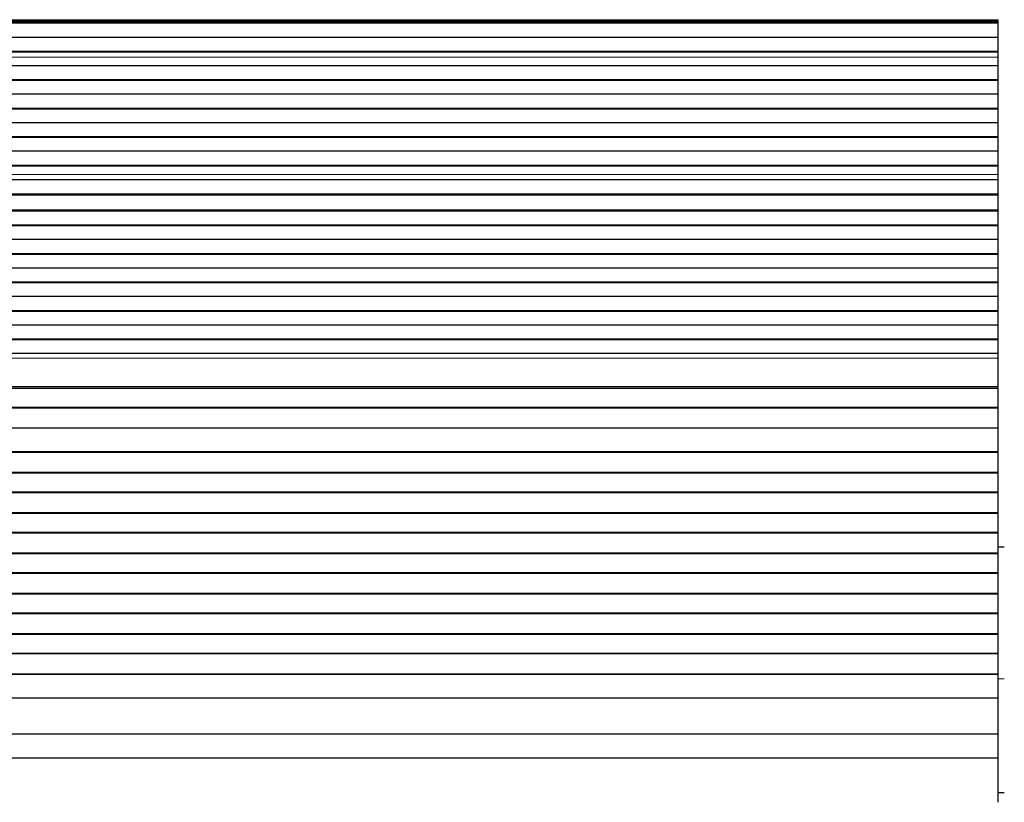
# Model space of a CAD drawing. Header units: inches. Extents: x 0 to 20790, y -12 to 14700.
# Tile 131 of 256: x 4570 to 5058, y 11275 to 11663. Entities that reach past the tile are written whole.
import ezdxf

# ---------------------------------------------------------------- set-up
doc = ezdxf.new("R2010")
doc.units = ezdxf.units.IN
doc.layers.add('1', color=7, linetype='Continuous', true_color=0xffffff)

msp = doc.modelspace()

# ---------------------------------------------------------------- linework, layer by layer
at = {"layer": '1', "color": 110, "linetype": 'Continuous', "lineweight": 13}
for p, q in [((5055.456, 11663.252), (4078.456, 11663.252)), ((5055.456, 11662.827), (4078.456, 11662.827)), ((5055.456, 11644.633), (4078.456, 11644.633)), ((5055.456, 11644.606), (4078.456, 11644.606)), ((5055.456, 11586.367), (4078.456, 11586.367)), ((5055.456, 11586.34), (4078.456, 11586.34)), ((5055.456, 11495.303), (4078.456, 11495.303)), ((5055.456, 11481.161), (4078.456, 11481.161)), ((5058.458, 11336.042), (5055.456, 11336.042))]:
    msp.add_line(p, q, dxfattribs=at)
at = {"layer": '1', "color": 2, "linetype": 'Continuous', "lineweight": 25}
for p, q in [((5055.456, 11662.403), (4078.456, 11662.403)), ((5055.456, 11661.737), (4078.456, 11661.737)), ((5055.456, 11661.6), (4078.456, 11661.6)), ((5055.456, 11662.827), (5055.456, 11663.252)), ((5055.456, 11662.403), (5055.456, 11662.827)), ((5055.456, 11661.737), (5055.456, 11662.403)), ((5055.456, 11661.6), (5055.456, 11661.737)), ((5055.456, 11654.369), (5055.456, 11661.6)), ((5055.456, 11654.369), (4078.456, 11654.369)), ((5055.456, 11647.435), (5055.456, 11654.369)), ((5055.456, 11647.435), (4078.456, 11647.435)), ((5055.456, 11647.081), (4078.456, 11647.081)), ((5055.456, 11647.081), (5055.456, 11647.435)), ((5055.456, 11644.633), (5055.456, 11647.081)), ((5055.456, 11644.606), (5055.456, 11644.633)), ((5055.456, 11640.412), (5055.456, 11644.606)), ((5055.456, 11640.412), (4078.456, 11640.412)), ((5055.456, 11633.341), (5055.456, 11640.412)), ((5055.456, 11633.341), (4078.456, 11633.341)), ((5055.456, 11632.988), (4078.456, 11632.988)), ((5055.456, 11632.988), (5055.456, 11633.341)), ((5055.456, 11626.27), (5055.456, 11632.988)), ((5055.456, 11626.27), (4078.456, 11626.27)), ((5055.456, 11619.199), (5055.456, 11626.27)), ((5055.456, 11619.199), (4078.456, 11619.199)), ((5055.456, 11618.845), (4078.456, 11618.845)), ((5055.456, 11618.845), (5055.456, 11619.199)), ((5055.456, 11612.128), (5055.456, 11618.845)), ((5055.456, 11612.128), (4078.456, 11612.128)), ((5055.456, 11605.057), (5055.456, 11612.128)), ((5055.456, 11605.057), (4078.456, 11605.057)), ((5055.456, 11604.703), (4078.456, 11604.703)), ((5055.456, 11604.703), (5055.456, 11605.057)), ((5055.456, 11597.986), (5055.456, 11604.703)), ((5055.456, 11597.986), (4078.456, 11597.986)), ((5055.456, 11590.915), (5055.456, 11597.986)), ((5055.456, 11590.915), (4078.456, 11590.915)), ((5055.456, 11590.561), (4078.456, 11590.561)), ((5055.456, 11590.561), (5055.456, 11590.915)), ((5055.456, 11586.367), (5055.456, 11590.561)), ((5055.456, 11583.796), (4078.456, 11583.796)), ((5055.456, 11583.789), (4078.456, 11583.789)), ((5055.456, 11586.34), (5055.456, 11586.367)), ((5055.456, 11583.796), (5055.456, 11586.34)), ((5055.456, 11583.789), (5055.456, 11583.796)), ((5055.456, 11576.584), (5055.456, 11583.789)), ((5055.456, 11576.584), (4078.456, 11576.584)), ((5055.456, 11576.23), (4078.456, 11576.23)), ((5055.456, 11576.23), (5055.456, 11576.584)), ((5055.456, 11568.708), (5055.456, 11576.23)), ((5055.456, 11568.708), (4078.456, 11568.708)), ((5055.456, 11568.287), (4078.456, 11568.287)), ((5055.456, 11568.287), (5055.456, 11568.708)), ((5055.456, 11561.216), (5055.456, 11568.287)), ((5055.456, 11561.216), (4078.456, 11561.216)), ((5055.456, 11560.863), (4078.456, 11560.863)), ((5055.456, 11560.863), (5055.456, 11561.216)), ((5055.456, 11554.145), (5055.456, 11560.863)), ((5055.456, 11554.145), (4078.456, 11554.145)), ((5055.456, 11547.074), (5055.456, 11554.145)), ((5055.456, 11547.074), (4078.456, 11547.074)), ((5055.456, 11546.72), (4078.456, 11546.72)), ((5055.456, 11546.72), (5055.456, 11547.074)), ((5055.456, 11540.003), (5055.456, 11546.72)), ((5055.456, 11540.003), (4078.456, 11540.003)), ((5055.456, 11532.932), (5055.456, 11540.003)), ((5055.456, 11532.932), (4078.456, 11532.932)), ((5055.456, 11532.578), (4078.456, 11532.578)), ((5055.456, 11532.578), (5055.456, 11532.932)), ((5055.456, 11525.861), (5055.456, 11532.578)), ((5055.456, 11525.861), (4078.456, 11525.861)), ((5055.456, 11518.79), (5055.456, 11525.861)), ((5055.456, 11518.79), (4078.456, 11518.79)), ((5055.456, 11518.436), (4078.456, 11518.436)), ((5055.456, 11518.436), (5055.456, 11518.79)), ((5055.456, 11511.719), (5055.456, 11518.436)), ((5055.456, 11511.719), (4078.456, 11511.719)), ((5055.456, 11504.648), (5055.456, 11511.719)), ((5055.456, 11504.648), (4078.456, 11504.648)), ((5055.456, 11504.294), (4078.456, 11504.294)), ((5055.456, 11504.294), (5055.456, 11504.648)), ((5055.456, 11497.577), (5055.456, 11504.294)), ((5055.456, 11497.577), (4078.456, 11497.577)), ((5055.456, 11495.303), (5055.456, 11497.577)), ((5055.456, 11481.161), (5055.456, 11495.303)), ((5055.456, 11480.445), (4078.456, 11480.445)), ((5055.456, 11480.195), (4078.456, 11480.195)), ((5055.456, 11480.445), (5055.456, 11481.161)), ((5055.456, 11480.195), (5055.456, 11480.445)), ((5055.456, 11470.695), (5055.456, 11480.195)), ((5055.456, 11470.695), (4078.456, 11470.695)), ((5055.456, 11470.445), (4078.456, 11470.445)), ((5055.456, 11470.445), (5055.456, 11470.695)), ((5055.456, 11460.445), (5055.456, 11470.445)), ((5055.456, 11460.445), (4078.456, 11460.445)), ((5055.456, 11448.695), (5055.456, 11460.445)), ((5055.456, 11448.695), (4078.456, 11448.695)), ((5055.456, 11448.445), (4078.456, 11448.445)), ((5055.456, 11448.445), (5055.456, 11448.695)), ((5055.456, 11438.445), (5055.456, 11448.445)), ((5055.456, 11438.445), (4078.456, 11438.445)), ((5055.456, 11438.195), (4078.456, 11438.195)), ((5055.456, 11438.195), (5055.456, 11438.445)), ((5055.456, 11428.695), (5055.456, 11438.195)), ((5055.456, 11428.695), (4078.456, 11428.695)), ((5055.456, 11428.445), (4078.456, 11428.445)), ((5055.456, 11428.445), (5055.456, 11428.695)), ((5055.456, 11418.445), (5055.456, 11428.445)), ((5055.456, 11418.445), (4078.456, 11418.445)), ((5055.456, 11418.195), (4078.456, 11418.195)), ((5055.456, 11418.195), (5055.456, 11418.445)), ((5055.456, 11408.695), (5055.456, 11418.195)), ((5055.456, 11408.695), (4078.456, 11408.695)), ((5055.456, 11408.445), (4078.456, 11408.445)), ((5055.456, 11408.445), (5055.456, 11408.695)), ((5055.456, 11398.445), (5055.456, 11408.445)), ((5055.455, 11401.592), (5058.452, 11401.592)), ((5055.456, 11398.445), (4078.456, 11398.445)), ((5055.456, 11398.195), (4078.456, 11398.195)), ((5055.456, 11398.195), (5055.456, 11398.445)), ((5055.456, 11388.695), (5055.456, 11398.195)), ((5055.456, 11388.695), (4078.456, 11388.695)), ((5055.456, 11388.445), (4078.456, 11388.445)), ((5055.456, 11388.445), (5055.456, 11388.695)), ((5055.456, 11378.445), (5055.456, 11388.445)), ((5055.456, 11378.445), (4078.456, 11378.445)), ((5055.456, 11378.195), (4078.456, 11378.195)), ((5055.456, 11378.195), (5055.456, 11378.445)), ((5055.456, 11368.695), (5055.456, 11378.195)), ((5055.456, 11368.695), (4078.456, 11368.695)), ((5055.456, 11368.445), (4078.456, 11368.445)), ((5055.456, 11368.445), (5055.456, 11368.695)), ((5055.456, 11358.445), (5055.456, 11368.445)), ((5055.456, 11358.445), (4078.456, 11358.445)), ((5055.456, 11358.195), (4078.456, 11358.195)), ((5055.456, 11358.195), (5055.456, 11358.445)), ((5055.456, 11348.695), (5055.456, 11358.195)), ((5055.456, 11348.695), (4078.456, 11348.695)), ((5055.456, 11348.445), (4078.456, 11348.445)), ((5055.456, 11348.445), (5055.456, 11348.695)), ((5055.456, 11338.445), (5055.456, 11348.445)), ((5055.456, 11338.445), (4078.456, 11338.445)), ((5055.456, 11338.195), (4078.456, 11338.195)), ((5055.456, 11338.195), (5055.456, 11338.445)), ((5055.456, 11326.462), (5055.456, 11338.195)), ((5055.456, 11326.462), (4078.456, 11326.462)), ((5055.456, 11308.65), (5055.456, 11326.462)), ((5055.456, 11308.65), (4078.456, 11308.65)), ((5055.456, 11296.69), (5055.456, 11308.65)), ((5055.456, 11296.69), (4078.456, 11296.69)), ((5055.456, 11274.827), (5055.456, 11296.69)), ((5058.455, 11279.592), (5055.452, 11279.592))]:
    msp.add_line(p, q, dxfattribs=at)

doc.saveas('drawing.dxf')
